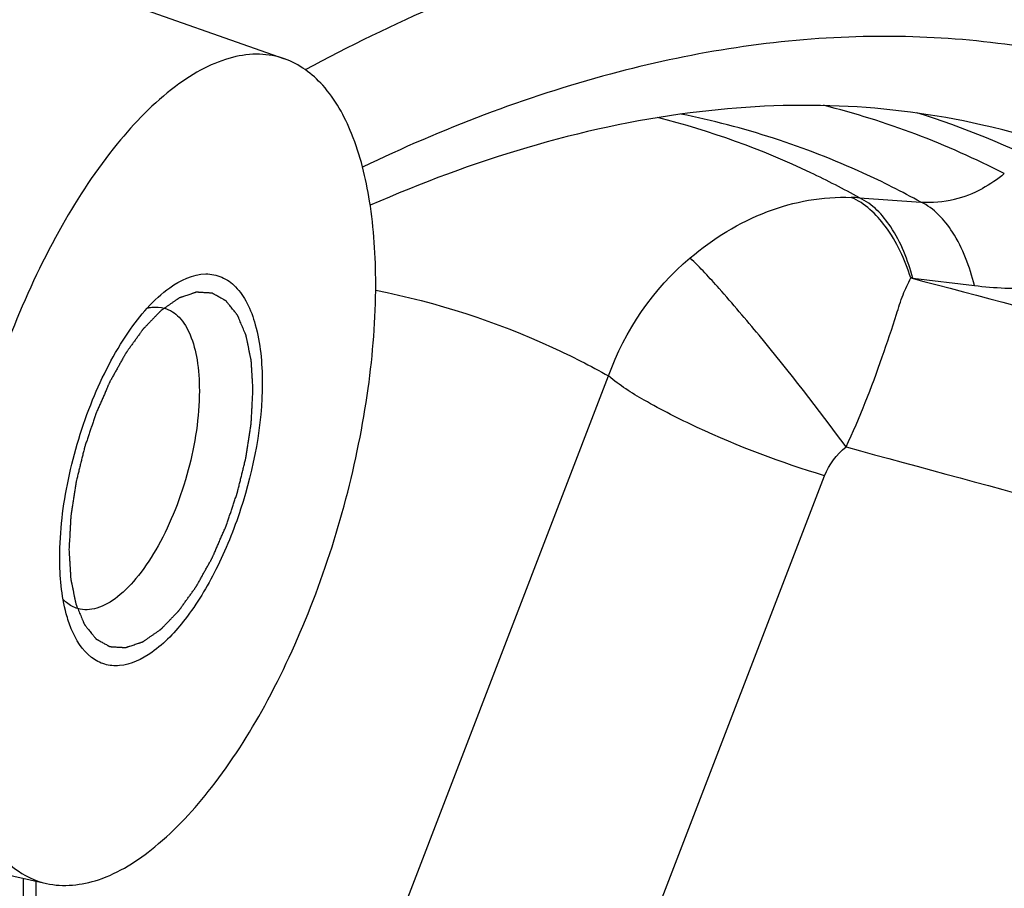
# Model space of a CAD drawing. Extents: x 0 to 594, y 0 to 420.
# Tile 67 of 93: x 529.45 to 532.66, y 212.51 to 215.35. Entities that reach past the tile are written whole.
import ezdxf

# ---------------------------------------------------------------- set-up
doc = ezdxf.new("R2010")
doc.units = 0
doc.header["$LTSCALE"] = 32.67
doc.layers.get('0').update_dxf_attribs({"linetype": 'CONTINUOUS'})

msp = doc.modelspace()

# ---------------------------------------------------------------- linework, layer by layer
at = {"color": 7, "linetype": 'CONTINUOUS'}
for p, q in [((529.3545, 215.5596), (530.318, 215.2197)), ((529.0118, 212.6501), (529.5416, 212.53)), ((529.5068, 212.5379), (529.5068, 209.558))]:
    msp.add_line(p, q, dxfattribs=at)
at = {"color": 9, "linetype": 'CONTINUOUS'}
for p, q in [((532.193, 214.7662), (532.3928, 214.7524)), ((532.3663, 214.5048), (532.5672, 214.4805)), ((530.5138, 211.9483), (531.3748, 214.1853)), ((531.218, 211.6227), (532.079, 213.8597)), ((529.4666, 209.483), (529.4666, 212.547))]:
    msp.add_line(p, q, dxfattribs=at)
for centre, radius, start, end in [((531.4052, 212.4041), 2.747, 62.7056, 75.8894), ((531.5554, 212.3969), 2.7723, 62.7185, 72.7044), ((532.1397, 214.1405), 0.628, 85.1314, 87.6469), ((532.3449, 214.3263), 0.1797, 83.1383, 85.2644)]:
    msp.add_arc(centre, radius, start, end, dxfattribs=at)
for points, knots in [([(524.0406, 211.5674), (524.3926, 212.1855), (525.1132, 213.3544), (526.2843, 214.947), (527.4898, 216.2938), (528.7095, 217.3715), (529.9248, 218.1617), (531.1203, 218.6483), (532.2793, 218.8137), (533.018, 218.6946), (533.3554, 218.5829)], [0, 0, 0, 0, 0.171336, 0.330396, 0.475567, 0.605895, 0.721344, 0.82317, 0.914382, 1, 1, 1, 1]), ([(530.3829, 217.8801), (530.7124, 218.0384), (531.3686, 218.2893), (532.3767, 218.4372), (533.3367, 218.3245), (534.223, 217.9486), (535.0135, 217.3233), (535.6984, 216.4677), (536.2732, 215.398), (536.5643, 214.5967), (536.6939, 214.1674)], [0, 0, 0, 0, 0.127969, 0.244079, 0.353318, 0.462034, 0.576691, 0.702542, 0.843049, 1, 1, 1, 1]), ([(530.3861, 215.1852), (530.672, 215.3389), (531.2407, 215.5892), (532.1191, 215.7719), (532.9597, 215.7296), (533.4767, 215.5495), (533.7145, 215.4283)], [0, 0, 0, 0, 0.280717, 0.533813, 0.769153, 1, 1, 1, 1]), ([(533.5797, 214.9797), (533.3637, 215.0909), (532.8976, 215.2602), (532.1405, 215.3215), (531.3482, 215.1908), (530.8318, 214.9911), (530.5723, 214.8665)], [0, 0, 0, 0, 0.233767, 0.470757, 0.723039, 1, 1, 1, 1]), ([(532.3928, 214.7524), (532.3312, 214.7864), (532.0826, 214.9119), (531.8144, 214.9989), (531.6103, 215.0395)], [0, 0, 0, 0, 0.252621, 1, 1, 1, 1]), ([(532.193, 214.7662), (532.1408, 214.7953), (531.9304, 214.9038), (531.7059, 214.985), (531.5344, 215.0281)], [0, 0, 0, 0, 0.252631, 1, 1, 1, 1]), ([(533.3219, 214.7232), (533.2639, 214.7555), (533.0303, 214.8752), (532.7796, 214.9616), (532.5883, 215.005)], [0, 0, 0, 0, 0.252685, 1, 1, 1, 1]), ([(532.3928, 214.7524), (532.4294, 214.7505), (532.4995, 214.7559), (532.5648, 214.7814), (532.5934, 214.7969)], [0, 0, 0, 0, 0.529765, 1, 1, 1, 1]), ([(531.6402, 214.5704), (531.7152, 214.6334), (531.8799, 214.7361), (532.0732, 214.7717), (532.1655, 214.7679)], [0, 0, 0, 0, 0.514458, 1, 1, 1, 1]), ([(532.3597, 214.5054), (532.3404, 214.5649), (532.2948, 214.6676), (532.2102, 214.7488), (532.1655, 214.7679)], [0, 0, 0, 0, 0.562708, 1, 1, 1, 1]), ([(532.3663, 214.5048), (532.3505, 214.5633), (532.3124, 214.6642), (532.2349, 214.7467), (532.193, 214.7662)], [0, 0, 0, 0, 0.567999, 1, 1, 1, 1]), ([(532.5672, 214.4805), (532.5519, 214.5414), (532.5146, 214.646), (532.4357, 214.7325), (532.3928, 214.7524)], [0, 0, 0, 0, 0.570526, 1, 1, 1, 1]), ([(532.149, 213.9539), (532.058, 214.078), (531.9222, 214.2523), (531.7497, 214.4555), (531.6736, 214.5389), (531.6402, 214.5704)], [0, 0, 0, 0, 0.577184, 0.827821, 1, 1, 1, 1]), ([(532.149, 213.9539), (532.1937, 214.0495), (532.2496, 214.1938), (532.306, 214.3611), (532.3325, 214.4488), (532.351, 214.4872), (532.3597, 214.5054)], [0, 0, 0, 0, 0.535889, 0.784012, 0.897255, 1, 1, 1, 1]), ([(532.5672, 214.4805), (532.6002, 214.4764), (532.729, 214.4657), (532.8596, 214.4754), (532.9534, 214.4951)], [0, 0, 0, 0, 0.257947, 1, 1, 1, 1]), ([(530.6152, 214.4648), (530.8136, 214.4261), (531.0742, 214.3416), (531.3151, 214.2186), (531.3748, 214.1853)], [0, 0, 0, 0, 0.747244, 1, 1, 1, 1]), ([(532.079, 213.8597), (531.9371, 213.9024), (531.7369, 213.9783), (531.5052, 214.0951), (531.41, 214.1548), (531.3748, 214.1853)], [0, 0, 0, 0, 0.570638, 0.82045, 1, 1, 1, 1])]:
    msp.add_open_spline(points, degree=3, knots=knots, dxfattribs=at)
at = {"color": 7, "linetype": 'CONTINUOUS'}
for points, knots in [([(530.318, 215.2197), (530.2919, 215.2289), (530.2346, 215.2392), (530.1444, 215.2274), (530.0512, 215.1902), (529.9169, 215.1035), (529.7533, 214.9335), (529.5791, 214.6684), (529.4277, 214.3475), (529.3101, 213.9936), (529.2347, 213.6318), (529.215, 213.3895), (529.215, 213.2727)], [0, 0, 0, 0, 0.034079, 0.070292, 0.11072, 0.15662, 0.266198, 0.397977, 0.545958, 0.701801, 0.856195, 1, 1, 1, 1]), ([(530.6152, 214.4854), (530.6152, 214.5757), (530.6049, 214.7425), (530.5503, 214.9649), (530.4596, 215.1328), (530.3656, 215.2029), (530.318, 215.2197)], [0, 0, 0, 0, 0.324989, 0.598372, 0.818662, 1, 1, 1, 1]), ([(532.5883, 215.005), (532.437, 215.0393), (532.1201, 215.0803), (531.4389, 215.0461), (530.9289, 214.8876), (530.5975, 214.7423)], [0, 0, 0, 0, 0.228348, 0.467255, 1, 1, 1, 1]), ([(529.9438, 214.4733), (529.9778, 214.4976), (530.0363, 214.5263), (530.1155, 214.5113), (530.163, 214.4762), (530.1997, 214.4212), (530.2375, 214.3175), (530.2451, 214.2279), (530.2451, 214.1648)], [0, 0, 0, 0, 0.222833, 0.317099, 0.415415, 0.529151, 0.664251, 1, 1, 1, 1]), ([(529.5416, 212.53), (529.5967, 212.5175), (529.7309, 212.5332), (529.9157, 212.6536), (530.097, 212.8511), (530.2657, 213.117), (530.4115, 213.4341), (530.5244, 213.7814), (530.5965, 214.1349), (530.6152, 214.3714), (530.6152, 214.4854)], [0, 0, 0, 0, 0.070604, 0.159018, 0.270532, 0.403036, 0.550547, 0.70506, 0.85775, 1, 1, 1, 1]), ([(529.5851, 213.5933), (529.5851, 213.6786), (529.6067, 213.8544), (529.6824, 214.1036), (529.7916, 214.3179), (529.8901, 214.4349), (529.9438, 214.4733)], [0, 0, 0, 0, 0.262358, 0.540679, 0.797022, 1, 1, 1, 1]), ([(529.8702, 214.4066), (529.8751, 214.4078), (529.8936, 214.4115), (529.9133, 214.4104), (529.9267, 214.4065)], [0, 0, 0, 0, 0.264251, 1, 1, 1, 1]), ([(529.9267, 214.4065), (529.9446, 214.4014), (529.9806, 214.3771), (530.0154, 214.3156), (530.0363, 214.2332), (530.0402, 214.1711), (530.0402, 214.1374)], [0, 0, 0, 0, 0.180689, 0.399536, 0.672986, 1, 1, 1, 1]), ([(530.2451, 214.1648), (530.2451, 214.025), (530.2048, 213.8134), (530.1025, 213.5585), (530.0059, 213.3983), (529.9016, 213.2856), (529.8022, 213.236), (529.7305, 213.242), (529.6669, 213.2758), (529.6371, 213.3256), (529.6227, 213.361)], [0, 0, 0, 0, 0.322266, 0.486062, 0.632266, 0.750321, 0.837975, 0.87494, 0.911967, 1, 1, 1, 1]), ([(530.0402, 214.1374), (530.0402, 214.0504), (530.0193, 213.9176), (529.9644, 213.7502), (529.9103, 213.634), (529.8478, 213.5372), (529.7809, 213.4662), (529.7126, 213.424), (529.6635, 213.4209), (529.6438, 213.4266)], [0, 0, 0, 0, 0.296333, 0.451707, 0.599644, 0.731962, 0.842657, 0.92992, 1, 1, 1, 1]), ([(529.6227, 213.361), (529.6162, 213.3768), (529.5918, 213.4519), (529.5851, 213.5317), (529.5851, 213.5933)], [0, 0, 0, 0, 0.217392, 1, 1, 1, 1]), ([(529.6438, 213.4266), (529.6304, 213.4304), (529.6133, 213.4399), (529.5996, 213.4529), (529.5961, 213.4565)], [0, 0, 0, 0, 0.735849, 1, 1, 1, 1]), ([(529.215, 213.2727), (529.215, 213.2235), (529.2183, 213.1287), (529.2366, 212.9742), (529.2737, 212.8203), (529.3392, 212.6781), (529.4278, 212.5755), (529.504, 212.5385), (529.5416, 212.53)], [0, 0, 0, 0, 0.170638, 0.328505, 0.538795, 0.716694, 0.866428, 1, 1, 1, 1])]:
    msp.add_open_spline(points, degree=3, knots=knots, dxfattribs=at)
at = {"color": 9, "linetype": 'CONTINUOUS'}
for points in [[(532.6649, 214.8453), (532.6426, 214.827), (532.6187, 214.8106), (532.5934, 214.7969)], [(531.3748, 214.1853), (531.4261, 214.3325), (531.5208, 214.4702), (531.6402, 214.5704)], [(532.3597, 214.5054), (532.8179, 214.3841), (533.2761, 214.2629), (533.7345, 214.142)], [(532.079, 213.8597), (532.0931, 213.8962), (532.1182, 213.9298), (532.149, 213.9539)], [(532.149, 213.9539), (532.6443, 213.8192), (533.1396, 213.6847), (533.635, 213.5504)]]:
    msp.add_open_spline(points, degree=3, dxfattribs=at)
at = {"color": 2, "linetype": 'CONTINUOUS'}
for points in [[(530.2151, 214.1389), (530.2147, 214.1469), (530.2139, 214.1589), (530.213, 214.1749), (530.2123, 214.1869), (530.2116, 214.1989), (530.211, 214.2088), (530.2105, 214.2168), (530.2102, 214.2218), (530.21, 214.2258), (530.2098, 214.2288), (530.2096, 214.2313), (530.2095, 214.2331), (530.2095, 214.2341), (530.2095, 214.2349), (530.2093, 214.2355), (530.2091, 214.2364), (530.2088, 214.2378), (530.2084, 214.24), (530.2078, 214.2426), (530.2071, 214.246), (530.2063, 214.2503), (530.2048, 214.2572), (530.2031, 214.2658), (530.201, 214.2761), (530.1988, 214.2864), (530.1971, 214.2949), (530.1957, 214.3018), (530.1948, 214.3061), (530.1941, 214.3095), (530.1936, 214.3121), (530.1931, 214.3143), (530.1928, 214.3158), (530.1926, 214.3166), (530.1925, 214.3173), (530.1923, 214.3178), (530.192, 214.3185), (530.1915, 214.3197), (530.1908, 214.3214), (530.1899, 214.3234), (530.1888, 214.3262), (530.1873, 214.3296), (530.1851, 214.3351), (530.1822, 214.3419), (530.1788, 214.3501), (530.1753, 214.3584), (530.1725, 214.3652), (530.1702, 214.3707), (530.1687, 214.3741), (530.1676, 214.3768), (530.1667, 214.3789), (530.166, 214.3806), (530.1655, 214.3818), (530.1652, 214.3825), (530.165, 214.383), (530.1647, 214.3834), (530.1643, 214.3839), (530.1636, 214.3847), (530.1627, 214.386), (530.1615, 214.3874), (530.1599, 214.3894), (530.1579, 214.3919), (530.1548, 214.3958), (530.1509, 214.4007), (530.1461, 214.4066), (530.1414, 214.4125), (530.1375, 214.4174), (530.1343, 214.4213), (530.1324, 214.4238), (530.1308, 214.4258), (530.1296, 214.4272), (530.1286, 214.4285), (530.128, 214.4293), (530.1276, 214.4298), (530.1273, 214.4302), (530.1269, 214.4304), (530.1264, 214.4307), (530.1256, 214.4311), (530.1244, 214.4318), (530.123, 214.4326), (530.1211, 214.4336), (530.1188, 214.4349), (530.115, 214.437), (530.1103, 214.4396), (530.1046, 214.4428), (530.099, 214.4459), (530.0943, 214.4486), (530.0905, 214.4507), (530.0882, 214.452), (530.0863, 214.453), (530.0849, 214.4538), (530.0837, 214.4545), (530.0829, 214.4549), (530.0824, 214.4552), (530.082, 214.4554), (530.0816, 214.4554), (530.0811, 214.4554), (530.0801, 214.4555), (530.0788, 214.4556), (530.0772, 214.4557), (530.075, 214.4558), (530.0724, 214.456), (530.0681, 214.4563), (530.0627, 214.4566), (530.0562, 214.457), (530.0498, 214.4574), (530.0444, 214.4577), (530.0401, 214.458), (530.0374, 214.4582), (530.0353, 214.4583), (530.0337, 214.4584), (530.0323, 214.4585), (530.0314, 214.4586), (530.0308, 214.4586), (530.0304, 214.4587), (530.03, 214.4585), (530.0294, 214.4583), (530.0284, 214.4579), (530.0269, 214.4574), (530.0252, 214.4568), (530.0228, 214.4561), (530.0199, 214.4551), (530.0153, 214.4535), (530.0094, 214.4515), (530.0024, 214.4492), (529.9954, 214.4468), (529.9896, 214.4449), (529.9849, 214.4433), (529.982, 214.4423), (529.9797, 214.4415), (529.9779, 214.441), (529.9765, 214.4405), (529.9755, 214.4401), (529.9749, 214.4399), (529.9744, 214.4398), (529.974, 214.4394), (529.9734, 214.439), (529.9723, 214.4383), (529.9707, 214.4372), (529.9689, 214.4359), (529.9664, 214.4342), (529.9633, 214.4321), (529.9584, 214.4286), (529.9522, 214.4244), (529.9448, 214.4192), (529.9374, 214.4141), (529.9312, 214.4098), (529.9263, 214.4064), (529.9232, 214.4042), (529.9207, 214.4025), (529.9188, 214.4012), (529.9173, 214.4002), (529.9162, 214.3994), (529.9156, 214.399), (529.9151, 214.3987), (529.9147, 214.3982), (529.9141, 214.3976), (529.913, 214.3965), (529.9115, 214.3949), (529.9097, 214.393), (529.9072, 214.3905), (529.9042, 214.3874), (529.8994, 214.3823), (529.8933, 214.376), (529.886, 214.3685), (529.8787, 214.3609), (529.8726, 214.3547), (529.8678, 214.3496), (529.8648, 214.3465), (529.8623, 214.344), (529.8605, 214.3421), (529.859, 214.3405), (529.8579, 214.3394), (529.8573, 214.3388), (529.8569, 214.3384), (529.8564, 214.3377), (529.8558, 214.3369), (529.8548, 214.3355), (529.8534, 214.3334), (529.8516, 214.331), (529.8493, 214.3278), (529.8464, 214.3237), (529.8417, 214.3172), (529.8358, 214.3091), (529.8288, 214.2994), (529.8218, 214.2897), (529.816, 214.2815), (529.8113, 214.2751), (529.8084, 214.271), (529.8061, 214.2678), (529.8043, 214.2653), (529.8029, 214.2633), (529.8018, 214.2619), (529.8013, 214.2611), (529.8008, 214.2605), (529.8004, 214.2597), (529.7999, 214.2588), (529.7989, 214.2571), (529.7976, 214.2547), (529.796, 214.2518), (529.7938, 214.248), (529.7911, 214.2431), (529.7868, 214.2354), (529.7814, 214.2258), (529.775, 214.2143), (529.7685, 214.2027), (529.7631, 214.1931), (529.7588, 214.1854), (529.7561, 214.1806), (529.754, 214.1767), (529.7524, 214.1739), (529.751, 214.1715), (529.7499, 214.1695), (529.7491, 214.1681), (529.7484, 214.1664), (529.7474, 214.1642), (529.7462, 214.1615), (529.7448, 214.1582), (529.7429, 214.1538), (529.7405, 214.1483), (529.7366, 214.1396), (529.7318, 214.1286), (529.7261, 214.1154), (529.7203, 214.1023), (529.7155, 214.0913), (529.7117, 214.0825), (529.7088, 214.0759), (529.7064, 214.0704), (529.7047, 214.0666), (529.7037, 214.0644), (529.703, 214.0628), (529.7024, 214.061), (529.7016, 214.0587), (529.7003, 214.0547), (529.6984, 214.049), (529.696, 214.042), (529.6929, 214.0328), (529.6891, 214.0213), (529.6844, 214.0075), (529.6798, 213.9937), (529.6759, 213.9822), (529.6728, 213.9729), (529.6705, 213.966), (529.6686, 213.9603), (529.6672, 213.9563), (529.6664, 213.9539), (529.6658, 213.9522), (529.6654, 213.9504), (529.6648, 213.9481), (529.6638, 213.944), (529.6624, 213.9381), (529.6607, 213.931), (529.6583, 213.9215), (529.6555, 213.9097), (529.652, 213.8956), (529.6486, 213.8814), (529.6457, 213.8696), (529.6434, 213.8601), (529.6416, 213.8531), (529.6402, 213.8472), (529.6392, 213.843), (529.6386, 213.8407), (529.6381, 213.8389), (529.6379, 213.8371), (529.6375, 213.8348), (529.6369, 213.8307), (529.636, 213.8249), (529.635, 213.8179), (529.6335, 213.8086), (529.6318, 213.797), (529.6296, 213.783), (529.6275, 213.769), (529.6257, 213.7574), (529.6243, 213.748), (529.6232, 213.7411), (529.6223, 213.7352), (529.6217, 213.7312), (529.6213, 213.7288), (529.621, 213.7271), (529.621, 213.7254), (529.6208, 213.7231), (529.6206, 213.7192), (529.6203, 213.7136), (529.6199, 213.7069), (529.6195, 213.6979), (529.6188, 213.6866), (529.6179, 213.6687), (529.6166, 213.6462), (529.6156, 213.6282), (529.6151, 213.6192)], [(529.6151, 213.6192), (529.6156, 213.6113), (529.6163, 213.5993), (529.6173, 213.5833), (529.618, 213.5713), (529.6187, 213.5593), (529.6193, 213.5493), (529.6198, 213.5413), (529.6201, 213.5363), (529.6203, 213.5323), (529.6205, 213.5293), (529.6206, 213.5268), (529.6207, 213.525), (529.6208, 213.524), (529.6208, 213.5232), (529.621, 213.5226), (529.6212, 213.5218), (529.6215, 213.5203), (529.6219, 213.5181), (529.6224, 213.5155), (529.6231, 213.5121), (529.624, 213.5078), (529.6254, 213.5009), (529.6272, 213.4924), (529.6293, 213.4821), (529.6314, 213.4718), (529.6332, 213.4632), (529.6346, 213.4563), (529.6355, 213.452), (529.6362, 213.4486), (529.6367, 213.446), (529.6372, 213.4439), (529.6375, 213.4423), (529.6376, 213.4415), (529.6378, 213.4408), (529.638, 213.4403), (529.6383, 213.4396), (529.6388, 213.4385), (529.6395, 213.4367), (529.6404, 213.4347), (529.6415, 213.4319), (529.6429, 213.4285), (529.6452, 213.423), (529.6481, 213.4162), (529.6515, 213.408), (529.655, 213.3998), (529.6578, 213.3929), (529.6601, 213.3874), (529.6615, 213.384), (529.6627, 213.3813), (529.6635, 213.3792), (529.6643, 213.3775), (529.6648, 213.3763), (529.6651, 213.3756), (529.6652, 213.3751), (529.6656, 213.3747), (529.6659, 213.3742), (529.6666, 213.3734), (529.6676, 213.3722), (529.6688, 213.3707), (529.6704, 213.3687), (529.6723, 213.3663), (529.6755, 213.3623), (529.6794, 213.3574), (529.6841, 213.3515), (529.6889, 213.3456), (529.6928, 213.3407), (529.6959, 213.3368), (529.6979, 213.3343), (529.6995, 213.3323), (529.7006, 213.3309), (529.7016, 213.3296), (529.7023, 213.3288), (529.7027, 213.3283), (529.703, 213.3279), (529.7034, 213.3277), (529.7038, 213.3275), (529.7047, 213.327), (529.7058, 213.3263), (529.7072, 213.3256), (529.7091, 213.3245), (529.7115, 213.3232), (529.7153, 213.3211), (529.72, 213.3185), (529.7256, 213.3153), (529.7313, 213.3122), (529.736, 213.3096), (529.7398, 213.3075), (529.7421, 213.3061), (529.744, 213.3051), (529.7454, 213.3043), (529.7466, 213.3037), (529.7474, 213.3032), (529.7479, 213.3029), (529.7482, 213.3027), (529.7487, 213.3027), (529.7492, 213.3027), (529.7501, 213.3026), (529.7515, 213.3025), (529.7531, 213.3024), (529.7552, 213.3023), (529.7579, 213.3021), (529.7622, 213.3019), (529.7676, 213.3015), (529.774, 213.3011), (529.7805, 213.3007), (529.7859, 213.3004), (529.7902, 213.3001), (529.7929, 213.2999), (529.795, 213.2998), (529.7966, 213.2997), (529.798, 213.2996), (529.7989, 213.2996), (529.7994, 213.2995), (529.7998, 213.2995), (529.8003, 213.2997), (529.8009, 213.2998), (529.8019, 213.3002), (529.8033, 213.3007), (529.8051, 213.3013), (529.8074, 213.3021), (529.8103, 213.303), (529.815, 213.3046), (529.8208, 213.3066), (529.8278, 213.3089), (529.8348, 213.3113), (529.8407, 213.3132), (529.8453, 213.3148), (529.8483, 213.3158), (529.8506, 213.3166), (529.8523, 213.3172), (529.8538, 213.3177), (529.8548, 213.318), (529.8554, 213.3182), (529.8558, 213.3183), (529.8563, 213.3187), (529.8569, 213.3191), (529.858, 213.3198), (529.8595, 213.3209), (529.8614, 213.3222), (529.8639, 213.3239), (529.867, 213.326), (529.8719, 213.3295), (529.8781, 213.3338), (529.8855, 213.3389), (529.8929, 213.344), (529.8991, 213.3483), (529.904, 213.3517), (529.9071, 213.3539), (529.9096, 213.3556), (529.9114, 213.3569), (529.913, 213.3579), (529.9141, 213.3587), (529.9147, 213.3591), (529.9151, 213.3594), (529.9156, 213.3599), (529.9162, 213.3605), (529.9173, 213.3616), (529.9188, 213.3632), (529.9206, 213.3651), (529.923, 213.3676), (529.9261, 213.3708), (529.9309, 213.3758), (529.937, 213.3821), (529.9443, 213.3896), (529.9516, 213.3972), (529.9576, 213.4035), (529.9625, 213.4085), (529.9655, 213.4116), (529.9679, 213.4141), (529.9698, 213.416), (529.9713, 213.4176), (529.9723, 213.4187), (529.973, 213.4193), (529.9734, 213.4198), (529.9738, 213.4204), (529.9744, 213.4212), (529.9755, 213.4226), (529.9769, 213.4247), (529.9787, 213.4271), (529.981, 213.4303), (529.9839, 213.4344), (529.9886, 213.4409), (529.9944, 213.449), (530.0014, 213.4587), (530.0084, 213.4685), (530.0143, 213.4766), (530.019, 213.4831), (530.0219, 213.4871), (530.0242, 213.4904), (530.026, 213.4928), (530.0274, 213.4948), (530.0284, 213.4962), (530.029, 213.4971), (530.0295, 213.4976), (530.0299, 213.4984), (530.0304, 213.4993), (530.0313, 213.501), (530.0327, 213.5034), (530.0343, 213.5063), (530.0365, 213.5102), (530.0392, 213.515), (530.0435, 213.5227), (530.0488, 213.5323), (530.0553, 213.5438), (530.0618, 213.5554), (530.0672, 213.565), (530.0715, 213.5727), (530.0742, 213.5775), (530.0763, 213.5814), (530.0779, 213.5843), (530.0793, 213.5867), (530.0803, 213.5886), (530.0812, 213.59), (530.0819, 213.5917), (530.0828, 213.5939), (530.084, 213.5966), (530.0855, 213.5999), (530.0874, 213.6043), (530.0898, 213.6098), (530.0936, 213.6186), (530.0984, 213.6295), (530.1042, 213.6427), (530.11, 213.6559), (530.1148, 213.6668), (530.1186, 213.6756), (530.1215, 213.6822), (530.1239, 213.6877), (530.1256, 213.6915), (530.1265, 213.6937), (530.1273, 213.6953), (530.1278, 213.6971), (530.1286, 213.6994), (530.13, 213.7034), (530.1319, 213.7092), (530.1342, 213.7161), (530.1373, 213.7253), (530.1412, 213.7368), (530.1459, 213.7506), (530.1505, 213.7644), (530.1544, 213.776), (530.1575, 213.7852), (530.1598, 213.7921), (530.1617, 213.7978), (530.1631, 213.8019), (530.1638, 213.8042), (530.1645, 213.8059), (530.1649, 213.8077), (530.1654, 213.81), (530.1664, 213.8142), (530.1679, 213.8201), (530.1696, 213.8271), (530.1719, 213.8366), (530.1748, 213.8484), (530.1783, 213.8626), (530.1817, 213.8767), (530.1846, 213.8885), (530.1869, 213.898), (530.1886, 213.9051), (530.1901, 213.911), (530.1911, 213.9151), (530.1917, 213.9175), (530.1921, 213.9192), (530.1924, 213.921), (530.1927, 213.9233), (530.1933, 213.9274), (530.1942, 213.9332), (530.1953, 213.9402), (530.1967, 213.9495), (530.1985, 213.9612), (530.2007, 213.9751), (530.2028, 213.9891), (530.2046, 214.0008), (530.206, 214.0101), (530.2071, 214.0171), (530.208, 214.0229), (530.2086, 214.027), (530.2089, 214.0293), (530.2093, 214.0311), (530.2093, 214.0327), (530.2094, 214.035), (530.2096, 214.0389), (530.21, 214.0445), (530.2103, 214.0513), (530.2108, 214.0602), (530.2114, 214.0715), (530.2124, 214.0894), (530.2137, 214.1119), (530.2146, 214.1299), (530.2151, 214.1389)]]:
    msp.add_open_spline(points, degree=3, knots=[0, 0, 0, 0, 0.015625, 0.023438, 0.03125, 0.039062, 0.046875, 0.050781, 0.054688, 0.056641, 0.058594, 0.060547, 0.061523, 0.062012, 0.0625, 0.062988, 0.063477, 0.064453, 0.066406, 0.068359, 0.070312, 0.074219, 0.078125, 0.085938, 0.09375, 0.101562, 0.109375, 0.113281, 0.117188, 0.119141, 0.121094, 0.123047, 0.124023, 0.124512, 0.125, 0.125488, 0.125977, 0.126953, 0.128906, 0.130859, 0.132812, 0.136719, 0.140625, 0.148438, 0.15625, 0.164062, 0.171875, 0.175781, 0.179688, 0.181641, 0.183594, 0.185547, 0.186523, 0.187012, 0.1875, 0.187988, 0.188477, 0.189453, 0.191406, 0.193359, 0.195312, 0.199219, 0.203125, 0.210938, 0.21875, 0.226562, 0.234375, 0.238281, 0.242188, 0.244141, 0.246094, 0.248047, 0.249023, 0.249512, 0.25, 0.250488, 0.250977, 0.251953, 0.253906, 0.255859, 0.257812, 0.261719, 0.265625, 0.273438, 0.28125, 0.289062, 0.296875, 0.300781, 0.304688, 0.306641, 0.308594, 0.310547, 0.311523, 0.312012, 0.3125, 0.312988, 0.313477, 0.314453, 0.316406, 0.318359, 0.320312, 0.324219, 0.328125, 0.335938, 0.34375, 0.351562, 0.359375, 0.363281, 0.367188, 0.369141, 0.371094, 0.373047, 0.374023, 0.374512, 0.375, 0.375488, 0.375977, 0.376953, 0.378906, 0.380859, 0.382812, 0.386719, 0.390625, 0.398438, 0.40625, 0.414062, 0.421875, 0.425781, 0.429688, 0.431641, 0.433594, 0.435547, 0.436523, 0.437012, 0.4375, 0.437988, 0.438477, 0.439453, 0.441406, 0.443359, 0.445312, 0.449219, 0.453125, 0.460938, 0.46875, 0.476562, 0.484375, 0.488281, 0.492188, 0.494141, 0.496094, 0.498047, 0.499023, 0.499512, 0.5, 0.500488, 0.500977, 0.501953, 0.503906, 0.505859, 0.507812, 0.511719, 0.515625, 0.523438, 0.53125, 0.539062, 0.546875, 0.550781, 0.554688, 0.556641, 0.558594, 0.560547, 0.561523, 0.562012, 0.5625, 0.562988, 0.563477, 0.564453, 0.566406, 0.568359, 0.570312, 0.574219, 0.578125, 0.585938, 0.59375, 0.601562, 0.609375, 0.613281, 0.617188, 0.619141, 0.621094, 0.623047, 0.624023, 0.624512, 0.625, 0.625488, 0.625977, 0.626953, 0.628906, 0.630859, 0.632812, 0.636719, 0.640625, 0.648438, 0.65625, 0.664062, 0.671875, 0.675781, 0.679688, 0.681641, 0.683594, 0.685547, 0.686523, 0.6875, 0.688477, 0.689453, 0.691406, 0.693359, 0.695312, 0.699219, 0.703125, 0.710938, 0.71875, 0.726562, 0.734375, 0.738281, 0.742188, 0.746094, 0.748047, 0.749023, 0.75, 0.750977, 0.751953, 0.753906, 0.757812, 0.761719, 0.765625, 0.773438, 0.78125, 0.789062, 0.796875, 0.800781, 0.804688, 0.808594, 0.810547, 0.811523, 0.8125, 0.813477, 0.814453, 0.816406, 0.820312, 0.824219, 0.828125, 0.835938, 0.84375, 0.851562, 0.859375, 0.863281, 0.867188, 0.871094, 0.873047, 0.874023, 0.875, 0.875977, 0.876953, 0.878906, 0.882812, 0.886719, 0.890625, 0.898438, 0.90625, 0.914062, 0.921875, 0.925781, 0.929688, 0.933594, 0.935547, 0.936523, 0.9375, 0.938477, 0.939453, 0.941406, 0.945312, 0.949219, 0.953125, 0.960938, 0.96875, 0.984375, 1, 1, 1, 1], dxfattribs=at)

doc.saveas('drawing.dxf')
